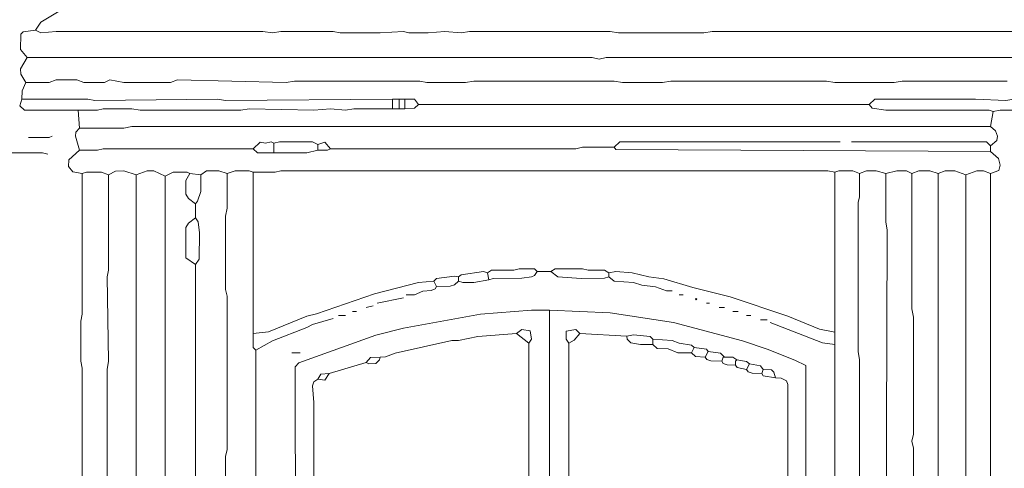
# Model space of a CAD drawing. Header units: millimetres. Extents: x 11 to 20000, y -4 to 8232.
# Tile 16 of 54: x 4007 to 6701, y 4726 to 5952. Entities that reach past the tile are written whole.
import ezdxf

# ---------------------------------------------------------------- set-up
doc = ezdxf.new("R2010")
doc.units = ezdxf.units.MM
doc.layers.add('ARCHITECTURE', color=7, linetype='Continuous', lineweight=13)
doc.layers.add('PLANTING', color=7, linetype='Continuous', lineweight=13)

msp = doc.modelspace()

# ---------------------------------------------------------------- linework, layer by layer
at = {"layer": 'ARCHITECTURE', "color": 7, "lineweight": 13}
for points in [[(4200.60328, 6044.4948), (4196.67794, 6025.78903), (4064.86335, 5945.39932), (4049.77376, 5923.831)], [(4027.14932, 5848.41629), (4008.45, 5871.04072), (4009.49989, 5912.51222), (4015.84333, 5918.856), (4049.77376, 5923.831)], [(6798.64253, 5923.831), (6787.33032, 5920.06697), (5901.2069, 5920.05385), (5878.58247, 5916.28959), (5644.79638, 5916.29615), (5622.17195, 5920.06041), (5237.55656, 5920.05385), (5214.93213, 5916.28959), (5169.68326, 5920.05385), (5124.43439, 5916.28959), (5071.64446, 5916.43767), (5056.56109, 5920.05385), (4992.45894, 5916.28959), (4883.10667, 5916.29615), (4864.25339, 5920.05385), (4720.96572, 5920.05385), (4698.34129, 5916.28959), (4671.9457, 5920.05385), (4106.33484, 5920.05385), (4064.85713, 5916.29615), (4049.77376, 5923.831)], [(4027.14932, 5848.41629), (4008.45, 5818.25045), (4009.49333, 5803.16742), (4023.37817, 5780.54299)], [(6825.03744, 5844.64548), (6760.93541, 5848.41629), (5610.85973, 5848.40973), (5592.00645, 5844.6586), (5573.15192, 5848.40973), (4027.14932, 5848.41629)], [(4012.06595, 5735.29412), (4013.1164, 5757.91855), (4023.37817, 5780.54299)], [(6708.1448, 5784.3138), (6421.56889, 5784.30724), (6398.94446, 5780.54299), (6236.80215, 5780.54955), (6214.17771, 5784.3138), (5788.08473, 5784.30724), (5765.45962, 5780.54299), (5656.1086, 5780.54955), (5633.48416, 5784.3138), (5248.86878, 5784.30724), (5226.24434, 5780.54299), (5120.66324, 5780.54955), (5101.80995, 5784.30724), (4758.67229, 5784.30724), (4736.04785, 5780.54299), (4438.16029, 5788.0845), (4419.30577, 5780.54955), (4291.10147, 5780.54955), (4253.39367, 5788.0845), (4238.31029, 5780.69106), (4181.74921, 5780.54299), (4162.89593, 5788.0845), (4106.33484, 5788.0845), (4087.48156, 5780.69106), (4023.37817, 5780.54299)], [(4012.06595, 5735.29412), (4006.77885, 5716.4405), (4019.60826, 5705.28303), (4166.66708, 5705.12828)], [(4012.06595, 5735.29412), (4193.06143, 5735.28756), (4211.91595, 5731.52986), (4547.51131, 5735.29412), (4570.13575, 5731.52986), (5026.39559, 5735.29412)], [(5045.24887, 5735.29412), (5026.39559, 5735.29412)], [(5026.39559, 5735.29412), (5026.39559, 5708.89887)], [(5045.24887, 5735.29412), (5060.33224, 5735.29412)], [(5045.24887, 5735.29412), (5045.24887, 5708.89887)], [(5060.33224, 5735.29412), (5086.72658, 5735.29412), (5098.0388, 5720.21109)], [(5060.33224, 5735.29412), (5060.33224, 5708.89887)], [(5060.33224, 5708.89887), (5086.72658, 5710.10294), (5098.0388, 5720.21109)], [(5098.0388, 5720.21109), (6331.07115, 5720.21109)], [(6840.12093, 5735.29412), (6726.99876, 5735.28756), (6704.37432, 5731.5233), (6621.41753, 5735.29412), (6602.56437, 5735.29412), (6346.15385, 5735.29412), (6331.07115, 5720.21109)], [(6670.43767, 5701.35747), (6659.12545, 5705.12172), (6376.32002, 5705.27647), (6338.619, 5710.10294), (6331.07115, 5720.21109)], [(6840.12093, 5735.29412), (6838.91674, 5708.90543), (6828.80871, 5701.5121), (6798.64253, 5705.12172), (6689.29084, 5705.12828), (6670.43767, 5701.35747)], [(4166.66708, 5705.12828), (4219.45701, 5705.27647), (4234.54038, 5708.89231), (4313.7259, 5708.89231), (4336.35034, 5705.12828), (4611.61346, 5705.13484), (4634.2379, 5708.89887), (4811.46346, 5705.13484), (4856.71233, 5708.89231), (4898.19005, 5705.12828), (4920.81448, 5708.89231), (5026.39559, 5708.89887)], [(4170.43699, 5656.1086), (4166.66708, 5705.12828)], [(5045.24887, 5708.89887), (5026.39559, 5708.89887)], [(5045.24887, 5708.89887), (5060.33224, 5708.89887)], [(6662.89593, 5659.87941), (6670.43767, 5701.35747)], [(6662.89593, 5659.87941), (4313.7259, 5659.87941), (4291.10147, 5656.11516), (4170.43699, 5656.1086)], [(6662.89593, 5659.87941), (6676.92229, 5648.41912), (6681.74299, 5633.48416), (6680.5457, 5622.17195), (6662.89593, 5607.08857)], [(4030.92048, 5629.71335), (4087.47466, 5629.86143), (4095.02262, 5633.48416)], [(4170.43699, 5595.77636), (4159.13167, 5633.48416), (4160.32296, 5644.79638), (4170.43699, 5656.1086)], [(4645.55011, 5599.54751), (4664.40464, 5617.04887), (4679.48676, 5614.78484), (4694.56391, 5618.24638), (4702.1112, 5614.63088)], [(4822.77568, 5610.85973), (4807.69231, 5618.39457), (4717.19457, 5618.39457), (4702.1112, 5614.63088)], [(4702.1112, 5588.23529), (4702.1112, 5614.63088)], [(4856.71233, 5599.54751), (4841.62896, 5617.19005), (4822.77568, 5610.85973)], [(4822.77568, 5595.77636), (4822.77568, 5610.85973)], [(5633.48416, 5603.31867), (5648.56753, 5618.40124), (5776.77183, 5618.40124), (5799.39695, 5618.40124), (6251.88563, 5618.40124)], [(6662.89593, 5607.08857), (6651.58371, 5618.40124), (6282.05102, 5618.40124)], [(6662.89593, 5607.08857), (6662.89593, 5592.00645)], [(3861.23722, 5584.46414), (3914.02715, 5588.23529), (4068.62704, 5588.22907), (4083.71041, 5584.46414)], [(4170.43699, 5595.77636), (4141.47602, 5569.38133), (4140.42613, 5550.52749), (4151.58371, 5536.64921), (4177.9793, 5531.67421)], [(4170.43699, 5595.77636), (4219.45701, 5595.92477), (4234.54038, 5599.54129), (4645.55011, 5599.54751)], [(4645.55011, 5599.54751), (4656.86301, 5588.23529), (4702.1112, 5588.23529)], [(4822.77568, 5595.77636), (4792.60894, 5588.23529), (4702.1112, 5588.23529)], [(4822.77568, 5595.77636), (4849.1638, 5595.92477), (4856.71233, 5599.54751)], [(4856.71233, 5599.54751), (5527.90305, 5599.55373), (5546.75758, 5603.31176), (5633.48416, 5603.31867)], [(5633.48416, 5603.31867), (5637.40928, 5596.97421), (6662.89593, 5592.00645)], [(6662.89593, 5592.00645), (6684.46403, 5573.1457), (6689.29084, 5554.29864), (6685.36572, 5540.27195), (6662.89593, 5531.67421)], [(4174.20814, 4193.06143), (4174.21437, 4660.63348), (4177.9793, 4683.25792), (4177.9724, 5000), (4174.21437, 5018.85328), (4174.21437, 5128.20554), (4177.9724, 5147.05882), (4177.9793, 5531.67421)], [(4249.62251, 5527.90305), (4230.76923, 5535.29695), (4189.29152, 5535.29695), (4177.9793, 5531.67421)], [(4249.62251, 5527.90305), (4249.61629, 5267.72206), (4245.85882, 5248.86878), (4249.62251, 5018.85328), (4245.85882, 4996.22885), (4245.8526, 4260.93473)], [(4325.03812, 5527.90305), (4291.10147, 5539.21527), (4268.47704, 5538.15916), (4249.62251, 5527.90305)], [(4325.03812, 5527.90305), (4325.03122, 4468.32579), (4321.26697, 4445.70136), (4321.41505, 4389.14027), (4325.03812, 4370.28699), (4321.27319, 4219.45701), (4325.03122, 4196.83258), (4313.57749, 4117.64706), (4298.64253, 4072.39819)], [(4325.03812, 5527.90305), (4355.20362, 5539.06742), (4374.0569, 5539.06742), (4404.22364, 5524.13314)], [(4404.22364, 5524.13314), (4404.21674, 4457.01357), (4400.45249, 4434.38914), (4404.21674, 4389.14027), (4404.21674, 4287.33032), (4400.45249, 4260.93473)], [(4472.09695, 5531.67421), (4464.54842, 5535.29695), (4426.84808, 5535.29695), (4404.22364, 5524.13314)], [(4472.09695, 5531.67421), (4460.78428, 5512.82093), (4460.78428, 5475.11312), (4468.33201, 5463.8009), (4487.17907, 5448.71753)], [(4472.09695, 5531.67421), (4502.26244, 5527.90305)], [(4502.26244, 5527.90305), (4502.11437, 5482.65419), (4493.52353, 5456.26606), (4487.17907, 5448.71753)], [(4502.26244, 5527.90305), (4517.34581, 5539.06131), (4551.28247, 5539.06742), (4573.9069, 5531.67421)], [(4570.13575, 4147.81256), (4570.28382, 4208.1448), (4573.9, 4223.22817), (4573.9, 4634.2379), (4570.13575, 4656.86233), (4570.14197, 4758.67229), (4573.9, 4777.52681), (4573.9, 5196.07885), (4570.14197, 5214.93213), (4570.13575, 5414.78088), (4573.9, 5437.40532), (4573.9069, 5531.67421)], [(4645.55011, 5535.44536), (4634.2379, 5539.06742), (4596.53133, 5539.06742), (4573.9069, 5531.67421)], [(6236.80215, 5535.44536), (6217.94898, 5539.21527), (4720.96572, 5539.20905), (4705.88235, 5535.59321), (4645.55011, 5535.44536)], [(4645.55011, 5535.44536), (4645.55011, 5094.26889)], [(6236.80215, 5535.44536), (6248.11437, 5539.06742), (6285.82229, 5539.06742), (6304.67545, 5531.67421)], [(6236.80215, 5535.44536), (6236.80215, 5098.0388)], [(6327.29989, 4083.71041), (6304.68167, 4151.58371), (6304.66923, 5022.62443), (6300.90498, 5045.24887), (6300.9112, 5452.48869), (6304.52771, 5467.57206), (6304.67545, 5531.67421)], [(6376.32002, 5531.67421), (6349.92432, 5539.21527), (6323.52941, 5539.06742), (6304.67545, 5531.67421)], [(6376.32002, 5531.67421), (6406.48541, 5539.21527), (6432.88111, 5539.06742), (6447.9638, 5531.67421)], [(6376.32002, 5531.67421), (6376.32624, 5399.69876), (6380.0905, 5377.07432), (6376.32624, 4272.24695), (6380.0905, 4253.39367)], [(6519.60758, 5531.67421), (6496.98314, 5539.21527), (6466.81776, 5539.06742), (6447.9638, 5531.67421)], [(6447.9638, 4185.52036), (6451.73428, 4200.60373), (6447.97002, 4245.8526), (6447.97002, 4370.28699), (6451.72805, 4389.14027), (6447.9638, 4626.69683), (6451.72805, 4649.32127), (6451.72805, 4781.29672), (6447.97692, 4800.15124), (6451.72805, 4819.00452), (6451.73428, 5139.51776), (6447.97002, 5162.14219), (6447.9638, 5531.67421)], [(6595.02262, 5527.90305), (6564.85645, 5539.06742), (6538.46154, 5539.06742), (6519.60758, 5531.67421)], [(6519.60758, 4306.1836), (6519.60758, 5531.67421)], [(6595.02262, 5527.90305), (6595.0164, 4283.55916), (6591.40679, 4268.47704), (6595.0164, 4219.45701), (6591.39989, 4204.37364), (6591.25215, 4128.95928)], [(6595.02262, 5527.90305), (6625.1888, 5539.06742), (6644.04197, 5539.06742), (6662.89593, 5531.67421)], [(6662.89593, 4174.20814), (6662.89593, 5531.67421)], [(4487.17907, 5411.01097), (4487.17907, 5448.71753)], [(4487.17907, 5282.80543), (4460.78428, 5301.65871), (4460.78428, 5316.74208), (4460.78428, 5384.61538), (4468.47387, 5395.9276), (4487.17907, 5411.01097)], [(4487.17907, 5282.80543), (4497.43518, 5297.8888), (4498.34344, 5369.53201), (4494.5664, 5399.69808), (4487.17907, 5411.01097)], [(4487.17907, 5282.80543), (4487.17285, 4355.20362), (4483.40916, 4306.1836)], [(5207.39106, 5248.86878), (5214.93835, 5255.21256), (5275.26369, 5263.65566), (5286.57658, 5260.181)], [(5286.57658, 5260.181), (5297.8888, 5267.5681), (5358.2198, 5267.87048), (5373.30317, 5271.48699), (5414.77466, 5271.33857), (5422.32319, 5263.95215)], [(5290.34649, 5241.32771), (5286.57658, 5260.181)], [(5290.34649, 5241.32771), (5301.65939, 5244.94977), (5380.84423, 5245.24604), (5407.23982, 5249.02342), (5414.77466, 5252.79389), (5422.32319, 5263.95215)], [(5460.02975, 5263.95215), (5422.32319, 5263.95215)], [(5618.40079, 5260.181), (5607.08857, 5267.5681), (5561.83971, 5267.87048), (5546.75758, 5271.48699), (5471.34265, 5271.33857), (5460.02975, 5263.95215)], [(5460.02975, 5263.95215), (5478.88428, 5249.02342), (5542.98643, 5245.09762), (5607.08857, 5245.24604), (5618.40079, 5248.86878)], [(6236.80215, 5098.0388), (6195.32455, 5106.63032), (6108.59729, 5142.23846), (5950.22624, 5195.02839), (5848.41629, 5219.75283), (5769.23077, 5244.04808), (5727.75305, 5249.01686), (5682.50419, 5260.03292), (5637.25532, 5263.93903), (5618.40079, 5260.181)], [(5618.40079, 5260.181), (5618.40079, 5248.86878)], [(4645.55011, 5094.26889), (4687.02907, 5099.08925), (4792.60894, 5142.23846), (4819.00452, 5148.1155), (4977.37557, 5202.56324), (5098.0388, 5233.63756), (5139.51776, 5237.55656)], [(5207.39106, 5248.86878), (5196.07817, 5251.44208), (5147.06505, 5244.94367), (5139.51776, 5237.55656)], [(5147.05882, 5222.47319), (5139.51776, 5237.55656)], [(5147.05882, 5222.47319), (5184.76663, 5223.52364), (5196.07817, 5227.44197), (5207.39106, 5237.55656)], [(5207.39106, 5248.86878), (5207.39106, 5237.55656)], [(5290.34649, 5241.32771), (5248.86878, 5233.93382), (5218.70328, 5233.93382), (5207.39106, 5237.55656)], [(5791.8552, 5211.16097), (5776.77183, 5211.30939), (5746.60633, 5222.31923), (5708.89853, 5226.39242), (5686.2741, 5233.63756), (5633.49038, 5237.7112), (5618.40079, 5248.86878)], [(5147.05882, 5222.47319), (5143.13371, 5216.12319), (5131.97545, 5212.21143), (5109.35102, 5210.10554), (5086.72658, 5199.99717), (5064.10215, 5199.84876)], [(5822.02138, 5199.84876), (5810.70916, 5199.84876)], [(4984.91663, 5177.22432), (5056.56109, 5192.30769)], [(5886.12342, 5177.22432), (5893.66516, 5177.22432)], [(4758.67229, 3932.88043), (4762.44344, 3947.9638), (4762.44344, 4030.92048), (4762.44344, 4049.77376), (4759.87704, 5003.77048), (4769.98518, 5013.87862), (4981.14672, 5089.44796), (5056.56109, 5109.20317), (5267.72206, 5146.91075), (5407.23982, 5158.22296), (5456.25984, 5158.37104)], [(4928.35554, 5154.59989), (4917.04333, 5154.59989)], [(4954.75113, 5165.9121), (4973.60441, 5169.68326)], [(5456.25939, 3868.77828), (5456.25939, 3876.32624), (5456.25939, 3996.98382), (5456.25939, 4015.8371), (5456.25939, 4095.02262), (5456.25939, 4117.64706), (5456.25939, 4524.88688), (5456.25939, 4547.51131), (5456.25939, 4788.83903), (5456.25939, 4803.92115), (5456.25939, 4822.77568), (5456.25939, 4939.66776), (5456.25939, 4954.75113), (5456.25939, 5030.1655), (5456.25939, 5067.8733), (5456.25939, 5082.95667), (5456.25984, 5158.37104)], [(5456.25984, 5158.37104), (5622.17195, 5150.68156), (5795.62568, 5124.28631), (5984.1629, 5074.35894), (6052.0362, 5051.7345), (6127.45124, 5021.57466), (6157.61686, 5007.3871), (6157.61686, 4984.91663), (6157.61686, 4132.73043), (6157.61686, 4117.64706), (6157.61686, 4068.62704), (6157.61686, 4027.14932)], [(5920.06007, 5165.9121), (5935.14355, 5165.9121)], [(5957.76799, 5154.59989), (5972.85068, 5154.59989)], [(4653.09242, 5049.02002), (4698.34129, 5074.21708), (4792.60894, 5110.40147), (4807.69231, 5119.46595), (4864.25339, 5135.74661)], [(4879.33676, 5143.28767), (4898.19005, 5143.28767)], [(6006.78733, 5143.28767), (5995.47511, 5143.28767)], [(6033.18224, 5131.97545), (6052.0362, 5131.97545)], [(6059.57794, 5124.43439), (6202.8655, 5068.92308), (6236.80215, 5064.10215)], [(4653.09242, 5049.02002), (4645.70509, 5056.56731), (4645.55011, 5094.26889)], [(5365.7621, 5094.26889), (5260.181, 5086.57873), (5207.39106, 5075.56278), (5188.53654, 5075.26652), (5033.93665, 5040.42817), (5007.54106, 5030.31391), (4992.45894, 5030.1655)], [(5365.7621, 5094.26889), (5380.84423, 5105.42613), (5403.31471, 5101.65532), (5407.08518, 5079.18552), (5399.69876, 5067.8733)], [(5365.7621, 5094.26889), (5399.69876, 5067.8733)], [(5539.21527, 5094.26889), (5527.89683, 5105.42613), (5501.50826, 5100.75328), (5501.50826, 5079.18552), (5509.04977, 5067.8733)], [(5539.21527, 5094.26889), (5523.98473, 5076.46482), (5509.04977, 5067.8733)], [(5539.21527, 5094.26889), (5667.42081, 5086.72658)], [(6236.80215, 5098.0388), (6236.80215, 5064.10215)], [(5739.06527, 5079.18552), (5731.51674, 5086.57262), (5686.2741, 5090.49152), (5667.42081, 5086.72658)], [(5739.06527, 5064.10215), (5705.12862, 5064.25057), (5678.73303, 5069.07783), (5668.62534, 5079.1793), (5667.42081, 5086.72658)], [(5739.06527, 5079.18552), (5791.8552, 5075.26652), (5810.70916, 5068.02138), (5844.63891, 5062.90486), (5852.18676, 5056.56109)], [(5739.06527, 5079.18552), (5739.06527, 5064.10215)], [(4751.13122, 5041.47771), (4773.75566, 5041.47771)], [(5739.06527, 5064.10215), (5750.37749, 5053.84661), (5780.54299, 5052.64208), (5806.9379, 5041.62613), (5844.64581, 5041.47771)], [(5852.18676, 5056.56109), (5844.64581, 5041.47771)], [(5882.35294, 5030.1655), (5855.95803, 5031.22217), (5844.64581, 5041.47771)], [(5852.18676, 5056.56109), (5885.96878, 5051.59265), (5889.89468, 5045.24887)], [(5882.35294, 5030.1655), (5889.89468, 5045.24887)], [(5889.89468, 5045.24887), (5923.83133, 5040.42229), (5935.14355, 5030.1655)], [(6240.57342, 4151.58371), (6236.80837, 4166.66708), (6236.80215, 5064.10215)], [(4954.75113, 5015.08337), (4852.94118, 4984.91663)], [(4992.45894, 5030.1655), (4991.25419, 5022.61821), (4981.14604, 5012.51674), (4962.2991, 5011.46029), (4954.75113, 5015.08337)], [(4992.45894, 5030.1655), (4966.06957, 5028.96165), (4954.75113, 5015.08337)], [(5927.60181, 5018.85328), (5897.43563, 5019.90373), (5886.27805, 5023.8155), (5882.35294, 5030.1655)], [(5927.60181, 5018.85328), (5931.37229, 5030.1655), (5935.14355, 5030.1655)], [(5927.60181, 5018.85328), (5931.52692, 5012.50328), (5942.6845, 5008.59152), (5965.30894, 5007.54106)], [(5969.0802, 5022.62443), (5957.76799, 5030.01154), (5935.14355, 5030.1655)], [(5969.0802, 5022.62443), (5965.30894, 5018.85328), (5965.30894, 5007.54106)], [(5969.0802, 5022.62443), (5995.46821, 5017.656), (6003.01686, 5011.31222)], [(5995.47511, 4996.22885), (6003.01686, 5011.31222)], [(6040.72398, 4996.22885), (6033.17602, 5006.33722), (6003.01686, 5011.31222)], [(4822.77568, 4969.8345), (4841.62274, 4967.26787), (4852.94118, 4984.91663)], [(4822.77568, 4969.8345), (4830.46482, 4983.71278), (4852.94118, 4984.91663)], [(5995.47511, 4996.22885), (5969.23484, 5001.19106), (5965.30894, 5007.54106)], [(5995.47511, 4996.22885), (5999.40023, 4989.87885), (6010.55781, 4985.96708), (6036.95351, 4984.91663)], [(6040.72398, 4996.22885), (6036.95351, 4984.91663)], [(6036.95351, 4984.91663), (6040.87862, 4978.57319), (6074.66063, 4973.60441)], [(6040.72398, 4996.22885), (6063.34219, 4995.025), (6069.83371, 4988.68156), (6074.66063, 4973.60441)], [(4807.69231, 4000.75373), (4811.46346, 4068.62704), (4811.45656, 4905.73111), (4807.69853, 4950.97998), (4811.61742, 4962.28597), (4822.77568, 4969.8345)], [(6074.66063, 4973.60441), (6089.74333, 4972.54898), (6104.67217, 4965.00667), (6108.59038, 4954.75113), (6108.60351, 4177.9793), (6112.07161, 4162.89593), (6108.60351, 4147.81256), (6108.59729, 4042.23269)]]:
    msp.add_lwpolyline(points, dxfattribs=at)
msp.add_lwpolyline([(5855.95781, 5188.53699), (5857.8431, 5190.42229), (5859.72851, 5188.53699), (5857.8431, 5186.65158)], close=True, dxfattribs=at)
at = {"layer": 'PLANTING', "color": 7, "lineweight": 13}
for points in [[(5399.69876, 5067.8733), (5399.70498, 3985.67161), (5403.32081, 3970.58824), (5399.85271, 3940.42274), (5403.46867, 3898.94378)], [(5514.70588, 3897.05882), (5512.67251, 4000.75373), (5509.056, 4015.8371), (5509.04977, 5067.8733)], [(4653.09242, 5049.02002), (4653.09864, 4177.9793), (4656.86233, 4155.35486), (4656.71448, 4113.88281), (4653.09242, 4106.33484)]]:
    msp.add_lwpolyline(points, dxfattribs=at)

doc.saveas('drawing.dxf')
